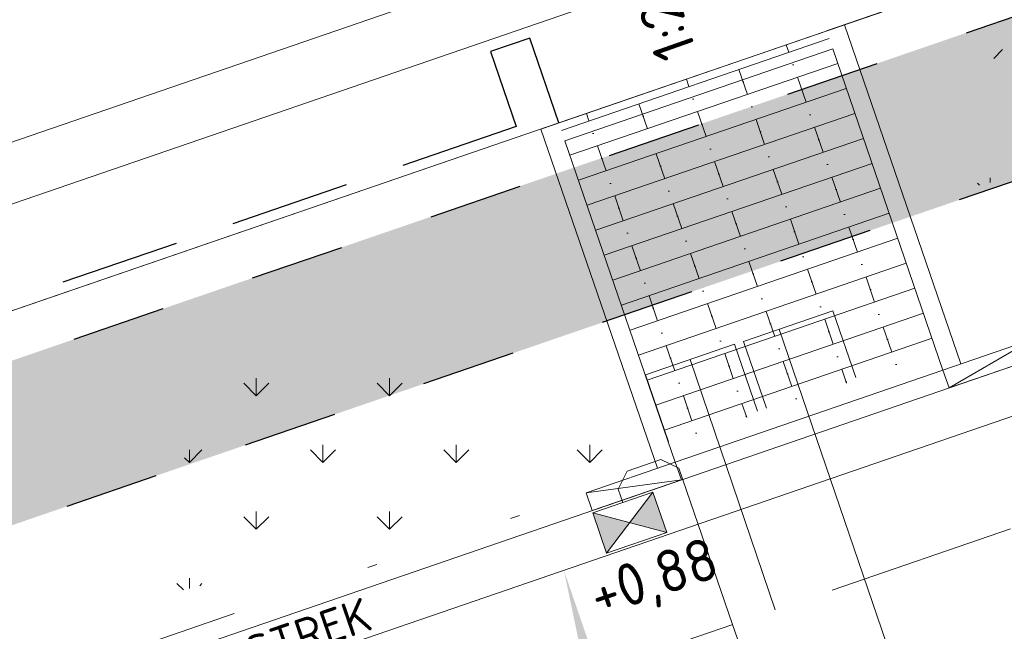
# Model space of a CAD drawing. Header units: metres. Extents: x 264570 to 266133, y 576109 to 577454.
# Tile 85 of 128: x 265458.03 to 265468.47, y 576901.51 to 576907.99. Entities that reach past the tile are written whole.
import ezdxf

# ---------------------------------------------------------------- set-up
doc = ezdxf.new("R2010")
doc.units = ezdxf.units.M
doc.set_wipeout_variables(frame=1)
for name, pattern in [('B-WE-RI-HWA_HUISAANSLUITING_PVC_125-G', [10, 3.25, -0.75, 1.25, -0.75, 1.25, -0.75, 1.25, -0.75]), ('B-WE-RI-HWA_PVC_160-G', [10, 5.5, -4.5]), ('B-WE-RI-HWA_PVC_315-G', [10, 2, -1.125, 0.75, -1.125, 2, -1.125, 0.75, -1.125]), ('B-WE-VH-KANTOPSLUITING_TROTTOIRBAND_RWS_[AFMETINGEN1]-G', [10, 2.5, -1.5, 0, -1.5, 0, -1.5, 0, -1.5, 0, -1.5]), ('DASHED', [19.049999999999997, 12.7, -6.35]), ('NLCS-HIDDEN', [4, 2, -2])]:
    doc.linetypes.add(name, pattern=pattern)
for name, color, linetype, lineweight in [('B-BH-OG-BEBOUWING-G', 252, 'Continuous', 15), ('B-OI-RI-HWA_KOLK-S', 252, 'Continuous', 9), ('B-WE-GR-GRAS_BERMKRUIDENMENGSEL-A', 252, 'Continuous', 18), ('B-WE-KG-GRENS_KADASTRAAL-G', 252, 'KG-KADASTRAAL', 18), ('B-WE-KL-TRACE-A', 252, 'Continuous', 13), ('B-WE-KL-TRACE-GD', 252, 'NLCS-HIDDEN', 25), ('B-WE-OG-TOPOGRAFIE-G', 252, 'Continuous', 15), ('B-WE-RI-DRAINAGE_AFDEKKAP-G', 252, 'Continuous', 18), ('B-WE-RI-DWA_HUISAANSLUITING_PVC_125-G', 252, 'B-WE-RI-DWA_HUISAANSLUITING_PVC_125-G', 18), ('B-WE-RI-HWA_HUISAANSLUITING_PVC_125-G', 252, 'B-WE-RI-HWA_HUISAANSLUITING_PVC_125-G', 18), ('B-WE-RI-HWA_PVC_160-G', 252, 'B-WE-RI-HWA_PVC_160-G', 18), ('B-WE-RI-HWA_PVC_315-G', 252, 'B-WE-RI-HWA_PVC_315-G', 18), ('B-WE-VH-KANTOPSLUITING_ELEMENT_VERLOOPBAND_11-22x25_19-22x16-G', 252, 'Continuous', 18), ('B-WE-VH-KANTOPSLUITING_INRITVERLOOPBAND_19-22X16-G', 252, 'B-WE-VH-KANTOPSLUITING_GAZONBAND_[AFMETINGEN1]-G', 18), ('B-WE-VH-KANTOPSLUITING_OPSLUITBAND_10X20-G', 252, 'B-WE-VH-KANTOPSLUITING_TALUDBAND-G', 18), ('B-WE-VH-KANTOPSLUITING_TROTTOIRBAND_RWS_11-22X25-G', 252, 'B-WE-VH-KANTOPSLUITING_TROTTOIRBAND_RWS_[AFMETINGEN1]-G', 18), ('B-WE-VH-VERHARDING_STRAATBAKSTEEN_DIKFORMAAT_HALF-A', 252, 'Continuous', 13), ('B-XX-AL-HOOGTELABEL-T18', 252, 'Continuous', 18), ('B-XX-AL-T25', 252, 'Continuous', 9), ('T-WE-GR-TOEKOMSTIG-G', 3, 'DASHED', 25)]:
    doc.layers.add(name, color=color, linetype=linetype, lineweight=lineweight)
doc.styles.add('NLCS-ISO Standaard', font='NLCS-ISO.ttf')
doc.styles.add('NLCS-ISO-M250-T18', font='NLCS-ISO.ttf', dxfattribs={"height": 0.45})
doc.styles.get("Standard").update_dxf_attribs({"font": 'arial.ttf'})
doc.linetypes.add('B-WE-RI-DWA_HUISAANSLUITING_PVC_125-G', pattern='A,5.375,-1.75,["o",Standard,S=1,R=0,X=-0.35,Y=-0.35],-1.75,1.125', length=10)
doc.linetypes.add('B-WE-VH-KANTOPSLUITING_GAZONBAND_[AFMETINGEN1]-G', pattern='A,4,-3,[160,NLCS.shx,S=0.25,R=0,X=0,Y=0],-3', length=10)
doc.linetypes.add('B-WE-VH-KANTOPSLUITING_TALUDBAND-G', pattern='A,5,-2.5,[4,NLCS.shx,S=0.5,R=0,X=0,Y=0],-2.5', length=10)
doc.linetypes.add('KG-KADASTRAAL', pattern='A,5.5,-2,["K",Standard,S=1.8,R=0,X=0,Y=-0.9],-2,5.5,-2,[5,NLCS.shx,S=0.75,R=0,X=0,Y=0],-2', length=19)
pattern_1 = [(90, (214669.059932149, 555914.2474301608), (-0.7071067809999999, 0.7071067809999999), [0.1875, -1.226713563]), (45, (214669.059932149, 555914.2474301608), (-0.7071067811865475, 0.7071067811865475), [0.1875, -0.8125]), (135, (214669.059932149, 555914.2474301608), (-0.7071067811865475, -0.7071067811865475), [0.1875, -0.8124999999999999])]

# ---------------------------------------------------------------- blocks, each defined once
blk = doc.blocks.new('*U37')
for p, q in [((0.5000000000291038, 2.91038304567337e-11), (0, 0.1000000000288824)), ((0, 0), (0, 0.1000000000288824)), ((0, 0.1000000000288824), (0.5000000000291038, 0.1000000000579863)), ((0.5000000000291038, 0.1000000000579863), (0.5000000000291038, 2.91038304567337e-11)), ((0.5000000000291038, 2.91038304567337e-11), (0, 0))]:
    blk.add_line(p, q)
blk = doc.blocks.new('*U38')
for p, q in [((-0.5000000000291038, 2.91038304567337e-11), (0, 0.1000000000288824)), ((0, 0.1000000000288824), (-0.5000000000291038, 0.1000000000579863)), ((-0.5000000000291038, 0.1000000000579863), (-0.5000000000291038, 2.91038304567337e-11)), ((0, 0), (0, 0.1000000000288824)), ((-0.5000000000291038, 2.91038304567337e-11), (0, 0))]:
    blk.add_line(p, q)
blk = doc.blocks.new('*U42')
blk.add_wipeout([(-1.125000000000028, 0.7499999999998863), (1.124999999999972, 0.7499999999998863), (1.124999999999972, -0.7499999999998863), (-1.125000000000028, -0.7499999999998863)])
h = blk.add_hatch(color=256)
h.dxf.hatch_style = 1
h.paths.add_polyline_path([(0, 0), (-1.124999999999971, 0.7499999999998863), (-1.124999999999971, -0.7499999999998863)])
h.paths.add_polyline_path([(1.124999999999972, -0.7499999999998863), (1.124999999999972, 0.7499999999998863), (5.551115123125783e-17, -1.110223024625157e-16)])
for p, q in [((-1.124999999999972, -0.7499999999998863), (1.124999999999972, 0.7499999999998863)), ((1.124999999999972, -0.7499999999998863), (-1.124999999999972, 0.7499999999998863))]:
    blk.add_line(p, q)
at = {"flags": 128}
blk.add_lwpolyline([(-1.124999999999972, -0.7499999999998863), (1.124999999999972, -0.7499999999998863), (1.124999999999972, 0.7499999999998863), (-1.124999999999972, 0.7499999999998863)], close=True, dxfattribs=at)

msp = doc.modelspace()

# ---------------------------------------------------------------- hatches: boundary and pattern name
at = {"layer": 'B-BH-OG-BEBOUWING-G'}
h = msp.add_hatch(color=256, dxfattribs=at)
h.dxf.hatch_style = 1
h.paths.add_polyline_path([(265465.2642203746, 576897.9016924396), (265464.5329602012, 576900.0296601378), (265463.8017000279, 576902.157627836), (265464.266964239, 576899.9382526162)])
at = {"layer": 'B-WE-GR-GRAS_BERMKRUIDENMENGSEL-A'}
h = msp.add_hatch(dxfattribs=at)
h.set_pattern_fill('AGR-KRUIDEN', color=256, scale=0.4999999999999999, pattern_type=2)
h.set_pattern_definition(pattern_1)
edge = h.paths.add_edge_path()
edge.add_arc((265476.2689120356, 576902.8338953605), 9.225904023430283, 144.3250131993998, 159.3311834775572, ccw=False)
edge.add_arc((265469.8731219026, 576907.4255042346), 1.352594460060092, 60.92824284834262, 144.3250131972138, ccw=False)
edge.add_arc((265472.1339939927, 576911.4922056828), 3.300318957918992, 240.9282428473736, 276.0851694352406)
edge.add_arc((265472.7023190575, 576906.1611951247), 2.060899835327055, 50.036391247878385, 96.08516943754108, ccw=False)
edge.add_line((265474.0260369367, 576907.7407770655), (265467.6368215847, 576906.0903227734))
h = msp.add_hatch(dxfattribs=at)
h.set_pattern_fill('AGR-KRUIDEN', color=256, scale=0.4999999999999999, pattern_type=2)
h.set_pattern_definition(pattern_1)
edge = h.paths.add_edge_path()
edge.add_arc((265467.6256996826, 576898.4917551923), 9.225904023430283, 144.3250131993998, 159.3311834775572, ccw=False)
edge.add_arc((265461.2299095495, 576903.0833640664), 1.352594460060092, 60.92824284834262, 144.3250131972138, ccw=False)
edge.add_arc((265463.4907816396, 576907.1500655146), 3.300318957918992, 240.9282428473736, 276.0851694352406)
edge.add_arc((265464.0591067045, 576901.8190549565), 2.060899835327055, 50.036391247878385, 96.08516943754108, ccw=False)
edge.add_line((265465.3828245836, 576903.3986368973), (265458.9936092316, 576901.7481826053))
at = {"layer": 'B-WE-KL-TRACE-A'}
h = msp.add_hatch(dxfattribs=at)
h.set_pattern_fill('DOTS', color=256, scale=0.5)
h.set_pattern_definition([(0, (265213.5037215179, 576754.347448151), (0.079375, 0.15875), [0, -0.15875])])
h.paths.add_polyline_path([(265408.4043004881, 576917.8228595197), (265412.2347218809, 576919.1382955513), (265412.770640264, 576917.5777535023), (265421.5918347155, 576891.8912958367), (265492.0053835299, 576916.072582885), (265492.5413019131, 576914.5120408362), (265549.4146078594, 576748.9025223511), (265547.8123746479, 576748.4880045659), (265490.9807598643, 576913.976122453), (265428.5590779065, 576892.5393871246), (265483.7503636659, 576731.8277473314), (265482.1503794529, 576731.4066806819), (265435.7314120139, 576866.5741853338), (265428.2636958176, 576864.0095825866), (265427.7310154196, 576865.560663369), (265435.1987416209, 576868.1252695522), (265426.9985358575, 576892.0034687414), (265420.5672110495, 576889.7948354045), (265411.1628090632, 576917.0255951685), (265408.9402188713, 576916.2623174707)])
at = {"layer": 'B-WE-VH-VERHARDING_STRAATBAKSTEEN_DIKFORMAAT_HALF-A'}
h = msp.add_hatch(dxfattribs=at)
h.set_pattern_fill('AVH-SBS_DIKFORMAAT_HALFST', color=256, scale=28, angle=-0.06904606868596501, pattern_type=2)
h.set_pattern_definition([(18.95339913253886, (70356.80873865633, 116930.2231614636), (-0.09094372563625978, 0.2648192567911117), []), (108.9533991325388, (70357.8680156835, 116930.5869363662), (-1.059277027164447, -0.3637749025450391), [0.2799999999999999, -0.2799999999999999]), (108.9533991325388, (70357.24743344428, 116930.6698681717), (-1.059277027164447, -0.3637749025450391), [0.2799999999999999, -0.2799999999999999]), (18.95339913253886, (70357.2929053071, 116930.5374585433), (-0.1818874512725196, 0.5296385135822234), [0, -0.5599999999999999, 0, 0, 0]), (18.95339913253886, (70357.20196158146, 116930.8022778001), (-0.1818874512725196, 0.5296385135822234), [0, -0.5599999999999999, 0, 0, 0])])
h.paths.add_polyline_path([(265466.5859055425, 576907.8717374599), (265463.7485563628, 576906.8973403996), (265464.9178328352, 576903.4925213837), (265467.7551820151, 576904.4669184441)])

# ---------------------------------------------------------------- linework, layer by layer
at = {"layer": 'B-WE-KG-GRENS_KADASTRAAL-G', "ltscale": 0.5}
for p, q in [((265463.7485563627, 576906.8973403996), (265481.5812390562, 576913.0214055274)), ((265452.9477098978, 576903.1881337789), (265463.7485563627, 576906.8973403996))]:
    msp.add_line(p, q, dxfattribs=at)
at = {"layer": 'B-WE-KL-TRACE-GD', "ltscale": 0.5, "flags": 128}
msp.add_lwpolyline([(265408.4043004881, 576917.8228595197), (265412.2347218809, 576919.1382955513), (265412.770640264, 576917.5777535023), (265421.5918347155, 576891.8912958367), (265492.0053835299, 576916.072582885), (265492.5413019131, 576914.5120408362), (265549.4146078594, 576748.9025223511), (265547.8123746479, 576748.4880045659), (265490.9807598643, 576913.976122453), (265428.5590779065, 576892.5393871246), (265483.7503636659, 576731.8277473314), (265482.1503794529, 576731.4066806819), (265435.7314120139, 576866.5741853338), (265428.2636958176, 576864.0095825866), (265427.7310154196, 576865.560663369), (265435.1987416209, 576868.1252695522), (265426.9985358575, 576892.0034687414), (265420.5672110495, 576889.7948354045), (265411.1628090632, 576917.0255951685), (265408.9402188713, 576916.2623174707)], close=True, dxfattribs=at)
at = {"layer": 'B-WE-OG-TOPOGRAFIE-G', "flags": 128}
for points in [[(265416.3641158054, 576918.1955424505), (265418.7007545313, 576917.0552647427), (265425.7089235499, 576895.6218747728), (265460.5832755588, 576907.5983627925), (265496.6382338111, 576919.9850338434)], [(265416.7435591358, 576917.0980245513), (265417.0044904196, 576916.9706903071), (265424.9349628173, 576895.3560826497), (265425.1367869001, 576894.7683906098), (265491.5057164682, 576917.5650802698)], [(265466.5859055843, 576907.8717373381), (265477.7461448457, 576911.7043682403)], [(265464.9827926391, 576903.3033647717), (265463.8135161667, 576906.7081837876), (265466.6508653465, 576907.682580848), (265467.8201418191, 576904.277761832)], [(265442.922412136, 576899.7452646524), (265463.7485550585, 576906.8973441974)]]:
    msp.add_lwpolyline(points, dxfattribs=at)
at = {"layer": 'B-WE-OG-TOPOGRAFIE-G'}
for points in [[(265416.4582127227, 576917.0000314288), (265423.900921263, 576895.3275902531, 0.4142135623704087), (265431.5244137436, 576891.601686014), (265500.0936855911, 576915.1496149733), (265553.323510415, 576760.1495580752, 0.3919725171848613), (265567.6913865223, 576752.4329833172), (265568.593348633, 576752.6674000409)], [(265415.9853211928, 576916.8376319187), (265423.428029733, 576895.165190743, 0.4142135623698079), (265431.6868132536, 576891.1287944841), (265499.7831935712, 576914.5143239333), (265552.850618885, 576759.9871585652, 0.3919725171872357), (265567.8171564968, 576751.9490598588), (265568.7166101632, 576752.1828246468)]]:
    msp.add_lwpolyline(points, format="xyb", dxfattribs=at)
at = {"layer": 'B-WE-RI-DRAINAGE_AFDEKKAP-G', "flags": 128}
for points in [[(265466.8961430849, 576904.1979856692), (265466.6525343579, 576904.9073505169), (265465.7067512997, 576904.5825514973), (265465.9503600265, 576903.87318665)], [(265465.8552122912, 576903.8417855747), (265465.6116035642, 576904.5511504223), (265464.6658205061, 576904.2263514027), (265464.9094292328, 576903.5169865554)]]:
    msp.add_lwpolyline(points, dxfattribs=at)
at = {"layer": 'B-WE-RI-DWA_HUISAANSLUITING_PVC_125-G', "flags": 128}
msp.add_lwpolyline([(265466.0850645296, 576904.7124710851), (265467.7149854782, 576899.9330493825)], dxfattribs=at)
at = {"layer": 'B-WE-RI-HWA_HUISAANSLUITING_PVC_125-G', "flags": 128}
msp.add_lwpolyline([(265465.1387120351, 576904.3887509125), (265466.0410310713, 576901.7371734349)], dxfattribs=at)
at = {"layer": 'B-WE-RI-HWA_PVC_160-G', "flags": 128}
for points in [[(265465.5898257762, 576901.5821990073), (265465.0213388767, 576903.2373133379), (265464.8307466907, 576903.3304509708), (265464.4713555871, 576903.2070085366), (265464.3782179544, 576903.0164163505), (265464.4269452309, 576902.874551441)], [(265465.5898180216, 576901.5822215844), (265466.8890181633, 576897.7990775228), (265466.7958705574, 576897.6084902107), (265466.4364729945, 576897.4850665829), (265466.2458856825, 576897.578214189), (265466.1971658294, 576897.720081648)]]:
    msp.add_lwpolyline(points, dxfattribs=at)
at = {"layer": 'B-WE-RI-HWA_PVC_315-G'}
msp.add_line((265424.0843851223, 576887.328492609), (265499.0845797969, 576913.0849387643), dxfattribs=at)
at = {"layer": 'B-WE-VH-KANTOPSLUITING_INRITVERLOOPBAND_19-22X16-G', "flags": 128}
msp.add_lwpolyline([(265467.8201418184, 576904.277761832), (265464.982792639, 576903.3033647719)], dxfattribs=at)
at = {"layer": 'B-WE-VH-KANTOPSLUITING_OPSLUITBAND_10X20-G', "flags": 128}
msp.add_lwpolyline([(265464.7936360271, 576903.2384049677), (265463.5593997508, 576906.8323805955), (265466.7750621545, 576907.936697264), (265468.009298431, 576904.342721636)], dxfattribs=at)
at = {"layer": 'B-WE-VH-KANTOPSLUITING_TROTTOIRBAND_RWS_11-22X25-G'}
msp.add_lwpolyline([(265445.1024314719, 576896.4760880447), (265457.9413796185, 576900.8852151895), (265464.5618610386, 576903.1588083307)], dxfattribs=at)
at = {"layer": 'T-WE-GR-TOEKOMSTIG-G', "ltscale": 0.1}
for p, q in [((265463.4399970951, 576907.7958342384), (265463.0238525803, 576907.6529225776)), ((265463.7485563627, 576906.8973403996), (265463.4399970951, 576907.7958342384)), ((265463.0238525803, 576907.6529225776), (265463.2966839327, 576906.8584648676)), ((265463.2966839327, 576906.8584648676), (265452.9119820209, 576903.2921698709))]:
    msp.add_line(p, q, dxfattribs=at)

# ---------------------------------------------------------------- block references
at = {"layer": 'B-WE-VH-KANTOPSLUITING_ELEMENT_VERLOOPBAND_11-22x25_19-22x16-G', "xscale": 2, "yscale": 2, "zscale": 2, "rotation": 18.95339912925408}
for name, p in [('*U38', (265468.8308846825, 576904.4134042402)), ('*U37', (265464.1019693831, 576902.7894091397))]:
    msp.add_blockref(name, p, dxfattribs=at)

# ---------------------------------------------------------------- next in the draw order: texts
at = {"layer": 'B-XX-AL-HOOGTELABEL-T18', "char_height": 0.45, "attachment_point": 1, "style": 'NLCS-ISO-M250-T18', "bg_fill": 3, "box_fill_scale": 1.05, "bg_fill_color": 256, "bg_fill_transparency": 0}
for s, gutter_width, insert, rotation in [('1:2', 8.999999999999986, (265464.7920146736, 576907.5086412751), 109.3863361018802), ('+0,88', 8.999999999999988, (265464.0241068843, 576902.0852123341), 18.447814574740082)]:
    msp.add_mtext_dynamic_manual_height_columns(s, width=0.4999999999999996, gutter_width=gutter_width, heights=[0], dxfattribs=dict(at, insert=insert, rotation=rotation))
at = {"layer": 'B-XX-AL-T25', "insert": (265458.9484679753, 576900.7482501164), "char_height": 0.3599999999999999, "attachment_point": 5, "rotation": 18.953398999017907, "style": 'NLCS-ISO Standaard', "bg_fill": 3, "box_fill_scale": 1, "bg_fill_color": 256, "bg_fill_transparency": 0}
msp.add_mtext_dynamic_manual_height_columns('MOLGOOT SBS-DF 7 STREK', width=6.112656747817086, gutter_width=1.8, heights=[0.1256952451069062], dxfattribs=at)

# ---------------------------------------------------------------- next in the draw order: block references
at = {"layer": 'B-OI-RI-HWA_KOLK-S', "xscale": 0.3, "yscale": 0.3, "zscale": 0.3, "rotation": 18.95339913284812}
msp.add_blockref('*U42', (265464.5000250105, 576902.6617502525), dxfattribs=at)

doc.saveas('drawing.dxf')
